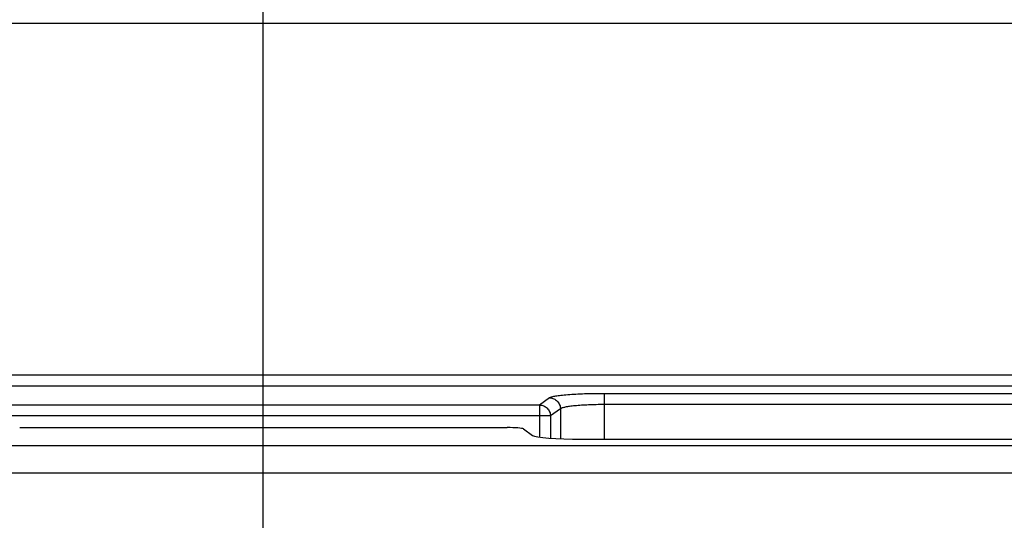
# Model space of a CAD drawing. Header units: millimetres. Extents: x -6054 to 364, y -1866 to 3094.
# Tile 172 of 256: x -3915 to -3826, y 782 to 827. Entities that reach past the tile are written whole.
import ezdxf

# ---------------------------------------------------------------- set-up
doc = ezdxf.new("R2010")
doc.units = ezdxf.units.MM
doc.header["$LTSCALE"] = 65.395
doc.header["$PDSIZE"] = 0.05
doc.linetypes.add('CENTER', pattern=[0.6, 0.375, -0.075, 0.075, -0.075])
doc.layers.get('0').update_dxf_attribs({"linetype": 'CONTINUOUS'})
doc.layers.get('Defpoints').update_dxf_attribs({"linetype": 'CONTINUOUS'})
doc.layers.add('Center', color=1, linetype='CENTER')
doc.layers.add('DIM', color=3, linetype='CONTINUOUS')
doc.styles.get("Standard").update_dxf_attribs({"font": 'arial.ttf'})
doc.dimstyles.new('ISO-25', dxfattribs={"dimtxt": 2.5, "dimasz": 2.5, "dimexe": 1.25, "dimexo": 0.625, "dimtad": 1, "dimtxsty": 'STANDARD', "dimcen": 2.5, "dimadec": 0, "dimazin": 0, "dimtfac": 1, "dimtmove": 0, "dimatfit": 3, "dimfxl": 1, "dimarcsym": 0})

# ---------------------------------------------------------------- blocks, each defined once
blk = doc.blocks.new('*D1')
at = {"layer": 'Defpoints', "color": 0}
for p in [(-4193.173, 1042.072), (-3593.173, 683.031), (-3593.173, 628.168)]:
    blk.add_point(p, dxfattribs=at)
at = {"layer": 'DIM', "color": 3, "lineweight": -2}
for p, q in [((-4193.173, 1041.447), (-4193.173, 681.781)), ((-3593.173, 628.793), (-3593.173, 684.281)), ((-4178.173, 683.031), (-3608.173, 683.031))]:
    blk.add_line(p, q, dxfattribs=at)
at = {"layer": 'DIM', "color": 3}
for points in [[(-4178.173, 685.531), (-4178.173, 680.531), (-4193.173, 683.031)], [(-3608.173, 680.531), (-3608.173, 685.531), (-3593.173, 683.031)]]:
    blk.add_solid(points, dxfattribs=at)
at = {"layer": 'DIM', "color": 2, "insert": (-3893.173, 700.841), "char_height": 20, "attachment_point": 5}
blk.add_mtext('600  [23,622]', dxfattribs=at)

msp = doc.modelspace()

# ---------------------------------------------------------------- linework, layer by layer
at = {"linetype": 'Continuous'}
for p, q in [((-3352.019, 826.918), (-4434.328, 826.918)), ((-4593.773, 794.901), (-3192.573, 794.901)), ((-4593.773, 793.905), (-3192.573, 793.905)), ((-3862.134, 793.19), (-3862.134, 789.049)), ((-3749.212, 793.19), (-3862.134, 793.19)), ((-3868.007, 792.157), (-3918.34, 792.157)), ((-3867.097, 792.806), (-3868.007, 792.157)), ((-3868.007, 792.157), (-3868.007, 789.234)), ((-3749.212, 792.194), (-3862.134, 792.194)), ((-3867.014, 791.161), (-3919.332, 791.161)), ((-3866.104, 791.809), (-3867.014, 791.161)), ((-3867.014, 791.161), (-3867.014, 789.136)), ((-3866.104, 791.809), (-3866.104, 789.086)), ((-3915.373, 790.099), (-3870.974, 790.099)), ((-3869.485, 789.983), (-3868.658, 789.394)), ((-3864.192, 789.049), (-3747.154, 789.049)), ((-3193.063, 788.426), (-4593.283, 788.426)), ((-3193.063, 785.935), (-4593.283, 785.935))]:
    msp.add_line(p, q, dxfattribs=at)
for centre, major_axis, start_param, end_param in [((-3870.974, 789.967), (1.5, 0), 0.122173, 1.570796), ((-3864.192, 789.442), (4.5, 0), -3.01942, -1.570796)]:
    msp.add_ellipse(centre, major_axis=major_axis, ratio=0.087489, start_param=start_param, end_param=end_param, dxfattribs=at)
for points, knots in [([(-3862.134, 793.19), (-3862.435, 793.19), (-3863.026, 793.185), (-3863.889, 793.164), (-3864.694, 793.131), (-3865.415, 793.086), (-3866.028, 793.03), (-3866.462, 792.975), (-3866.741, 792.924), (-3866.895, 792.888), (-3867.011, 792.851), (-3867.074, 792.822), (-3867.097, 792.806)], [0, 0, 0, 0, 0.180552, 0.355185, 0.518196, 0.664308, 0.788852, 0.887953, 0.927024, 0.958758, 0.983041, 1, 1, 1, 1]), ([(-3868.007, 792.157), (-3867.878, 792.156), (-3867.619, 792.102), (-3867.291, 791.88), (-3867.069, 791.55), (-3867.016, 791.29), (-3867.014, 791.161)], [0, 0, 0, 0, 0.249227, 0.499407, 0.749933, 1, 1, 1, 1]), ([(-3867.097, 792.806), (-3866.968, 792.804), (-3866.709, 792.75), (-3866.381, 792.528), (-3866.16, 792.199), (-3866.106, 791.938), (-3866.104, 791.809)], [0, 0, 0, 0, 0.249227, 0.499407, 0.749933, 1, 1, 1, 1]), ([(-3862.134, 792.194), (-3862.608, 792.194), (-3863.299, 792.181), (-3864.184, 792.135), (-3864.76, 792.089), (-3865.251, 792.034), (-3865.64, 791.971), (-3865.895, 791.91), (-3866.037, 791.855), (-3866.087, 791.825), (-3866.104, 791.809)], [0, 0, 0, 0, 0.354249, 0.516832, 0.662583, 0.78691, 0.88605, 0.95732, 0.982146, 1, 1, 1, 1])]:
    msp.add_open_spline(points, degree=3, knots=knots, dxfattribs=at)
at = {"layer": 'Center', "color": 1, "linetype": 'CENTER', "ltscale": 5}
msp.add_line((-3893.185, -71.29), (-3893.185, 1039.145), dxfattribs=at)

# ---------------------------------------------------------------- dimensions: what is measured, and where the dimension line sits
at = {"layer": 'DIM'}
dim = msp.add_linear_dim(base=(-3593.173, 683.031), p1=(-4193.173, 1042.072), p2=(-3593.173, 628.168), text='<> []', dimstyle='ISO-25', override={"dimtxt": 20, "dimasz": 15, "dimgap": 5, "dimdec": 0, "dimclrd": 3, "dimclre": 3, "dimclrt": 2, "dimadec": 1, "dimtp": 0.3, "dimtm": 0.3, "dimtofl": 0}, dxfattribs=at)
dim.commit()
dim.dimension.update_dxf_attribs({"geometry": '*D1', "text_midpoint": (-3893.173, 683.031), "dimtype": 160})

doc.saveas('drawing.dxf')
